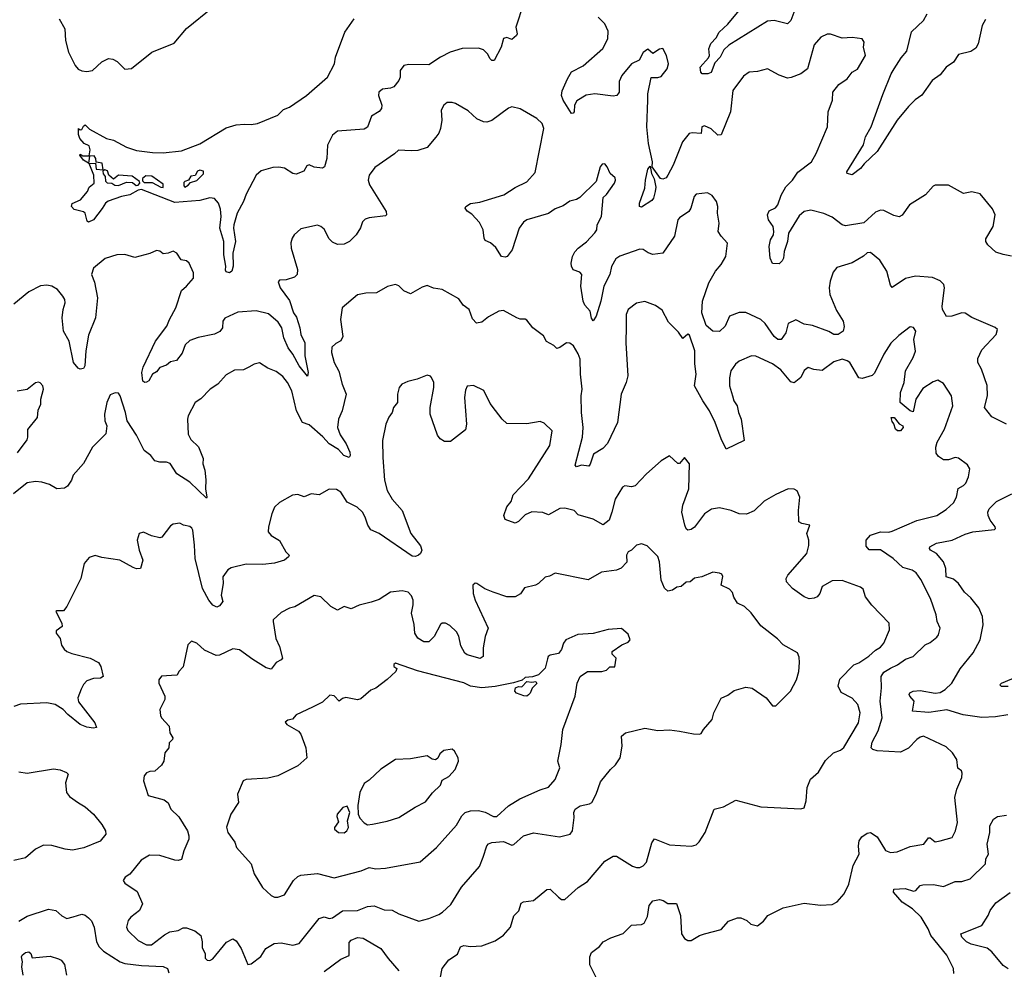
# Model space of a CAD drawing. Extents: x 1954678 to 2060275, y 904822 to 1016299.
# Tile 119 of 256: x 2013131 to 2019061, y 947930 to 953651. Entities that reach past the tile are written whole.
import ezdxf

# ---------------------------------------------------------------- set-up
doc = ezdxf.new("R2010")
doc.units = 0

msp = doc.modelspace()

# ---------------------------------------------------------------- linework, layer by layer
at = {"layer": '0CON20XD'}
for points in [[(2017800.3, 953710.3), (2017775, 953646.7), (2017755, 953626.2), (2017675, 953645.5), (2017635, 953641.5), (2017402.4, 953497.6), (2017371.2, 953468.8), (2017349.1, 953425), (2017318.5, 953391.5), (2017295, 953332.9), (2017275, 953324.6), (2017240.8, 953325), (2017232.9, 953335), (2017229.2, 953365), (2017280, 953420), (2017286, 953435), (2017281.1, 953475), (2017293, 953507), (2017325, 953542), (2017342.9, 953575), (2017395.3, 953624.7), (2017552, 953815)], [(2013368.1, 953655), (2013401.8, 953595), (2013406.9, 953525), (2013425.7, 953455), (2013464.3, 953375), (2013483.6, 953353.6), (2013505, 953342.9), (2013535, 953338.6), (2013570, 953345), (2013625, 953396), (2013666.1, 953416.1), (2013692.3, 953412.3), (2013718.8, 953398.8), (2013765, 953353.3), (2013805, 953357.5), (2013926.7, 953455), (2014061.7, 953508.3), (2014135, 953598), (2014295, 953726)], [(2016165, 953746.7), (2016120, 953605), (2016127.5, 953565), (2016124, 953555), (2016095, 953532), (2016065, 953543.8), (2016045, 953536.7), (2016031.2, 953485), (2015988, 953405), (2015975, 953404.2), (2015965, 953414), (2015948.6, 953445), (2015925, 953468.1), (2015895, 953480), (2015795, 953476.9), (2015724.2, 953454.2), (2015665, 953425.5), (2015595, 953379.4), (2015475, 953380.5), (2015445, 953374), (2015423.1, 953345), (2015422, 953305), (2015414, 953285), (2015385, 953246.7), (2015365, 953238), (2015315, 953231.4), (2015294, 953215), (2015291.4, 953195), (2015311.9, 953135), (2015309.4, 953115), (2015295, 953097.5), (2015249.7, 953070.3), (2015226.6, 953003.4), (2015205, 952992.2), (2015045, 952978.5), (2015015.5, 952955), (2014985.5, 952895), (2014980, 952815), (2014966.2, 952765), (2014955, 952756.2), (2014905, 952762.5), (2014873.6, 952776.4), (2014860.5, 952769.5), (2014841.7, 952738.3), (2014795, 952719.2), (2014775, 952724.2), (2014725, 952756.9), (2014692.2, 952762.2), (2014655, 952760.4), (2014585, 952740), (2014554.4, 952715), (2014495, 952598.8)], [(2019105, 952226.5), (2019054.5, 952235.5), (2019011, 952251), (2018960.9, 952295), (2018950, 952315), (2018949.5, 952330.5), (2018994.3, 952405), (2019005.9, 952475.9), (2018990.7, 952510.7), (2018915, 952602.5), (2018865, 952613.3), (2018815, 952603.3), (2018725, 952653.3), (2018705, 952653.3), (2018645, 952653.3), (2018631.7, 952648.3), (2018586.7, 952595), (2018490, 952535), (2018445, 952473.3), (2018427.7, 952462.3), (2018395, 952471.9), (2018335, 952501.8), (2018315, 952502.9), (2018285, 952491.1), (2018215, 952427.5), (2018105, 952409.6), (2018085, 952415.5), (2018025, 952462), (2017975, 952483.4), (2017895, 952503.1), (2017855, 952495.5), (2017825, 952470), (2017760.6, 952365), (2017754.4, 952314.4), (2017734.6, 952255), (2017730.9, 952215), (2017722.9, 952197.1), (2017705, 952180), (2017665, 952182.5), (2017651.2, 952215), (2017645.7, 952285), (2017652.5, 952325), (2017670.8, 952355), (2017673.5, 952375), (2017668.2, 952405), (2017641.5, 952445), (2017635.6, 952474.4), (2017645, 952499.2), (2017683.6, 952516.4), (2017696.9, 952535), (2017717, 952593), (2017746.2, 952643.8), (2017785, 952683.5), (2017818.1, 952731.9), (2017898.9, 952795), (2017927.8, 952845), (2017997.1, 953005), (2018001.2, 953095), (2018025.6, 953165), (2018029.2, 953215), (2018065, 953261.2), (2018115.6, 953294.4), (2018145.6, 953334.4), (2018177.4, 953352.6), (2018225.7, 953435), (2018214, 953485), (2018218, 953515), (2018205.7, 953535.7), (2018143.9, 953543.9), (2018085, 953539.2), (2018015, 953564.3), (2017995, 953562.5), (2017956.2, 953545), (2017915, 953498.8), (2017875, 953353.8), (2017835.7, 953324.3), (2017777.7, 953302.3), (2017755, 953298.8), (2017705, 953315.8), (2017635, 953354), (2017575, 953338.6), (2017525, 953334), (2017489.7, 953310.3), (2017426.9, 953225), (2017412.5, 953095), (2017355, 952958), (2017335, 952955.8), (2017295, 952994.2), (2017255, 953011.2), (2017240, 953005), (2017235.4, 952964.6), (2017180.9, 952969.1), (2017162.5, 952965), (2017122.9, 952915), (2017066.1, 952773.9), (2017035, 952714), (2017025, 952698), (2017005, 952689.2), (2016990, 952695), (2016940, 952765), (2016941.2, 952795), (2016917.5, 952905), (2016907.1, 953005), (2016914.3, 953165.7), (2016914.3, 953205), (2016935, 953302.5), (2016975, 953302), (2016995, 953308.8), (2017031.4, 953355), (2017038.1, 953385), (2017025.6, 953435), (2017005, 953478), (2016985, 953474), (2016945, 953446.7), (2016915, 953473.8), (2016885, 953453.8), (2016862.7, 953407.3), (2016815, 953384.3), (2016757.8, 953315), (2016742, 953278), (2016740.8, 953215), (2016726.7, 953195), (2016705, 953189.2), (2016595, 953203.1), (2016543.2, 953196.8), (2016487.3, 953162.7), (2016473.1, 953135), (2016470, 953095), (2016465, 953086.7), (2016455, 953086.2), (2016404.6, 953165), (2016393.3, 953195), (2016397.1, 953222.9), (2016430, 953295), (2016455, 953335.8), (2016525, 953373.6), (2016643.1, 953476.9), (2016672.5, 953535), (2016675, 953582.5), (2016655.8, 953625), (2016615, 953665.8)], [(2018947.3, 953652.7), (2018928, 953615), (2018904.6, 953505), (2018890.2, 953479.8), (2018860.2, 953459.8), (2018785, 953440), (2018754.3, 953395), (2018710.8, 953365), (2018675, 953318.6), (2018625.8, 953285), (2018564.8, 953195.2), (2018525, 953168), (2018485, 953128.5), (2018415, 953045.3), (2018295, 952855.7), (2018217, 952783), (2018195.8, 952755), (2018145, 952715.5), (2018113.8, 952723.8), (2018112.5, 952735), (2018213.6, 952896.4), (2018224.4, 952945), (2018260, 953005), (2018329.6, 953200.4), (2018380, 953325), (2018398.2, 953355), (2018440, 953420), (2018475, 953460.8), (2018502.5, 953577.5), (2018575, 953645.8), (2018596.5, 953685)], [(2014495, 952598.8), (2014478.9, 952555), (2014439.6, 952485), (2014420.8, 952415), (2014418, 952395), (2014430.6, 952315), (2014415.5, 952245), (2014416.9, 952165), (2014408.6, 952135), (2014395, 952125.6), (2014375, 952131.4), (2014370.9, 952140.9), (2014372.7, 952165), (2014359.6, 952235), (2014360.3, 952315), (2014335.8, 952395), (2014343.8, 952465), (2014339.7, 952509.7), (2014328, 952545), (2014305, 952574.2), (2014275, 952578.1), (2014215, 952562.1), (2014065, 952550.3), (2013865, 952626.9), (2013845, 952623.1), (2013795, 952595.9), (2013743.8, 952586.2), (2013662.8, 952557.2), (2013646.9, 952545), (2013626.6, 952513.4), (2013575, 952444.2), (2013545, 952431.2), (2013536.2, 952436.2), (2013525, 952486.2), (2013514.1, 952494.1), (2013458.3, 952508.3), (2013443.3, 952525), (2013446.1, 952543.9), (2013496.7, 952565), (2013538.8, 952615), (2013548.8, 952641.2), (2013580, 952665), (2013576.7, 952715), (2013550, 952785), (2013586.8, 952786.8), (2013590.6, 952750.6), (2013633.8, 952746.2), (2013627.1, 952787.1), (2013591.5, 952791.5), (2013590.2, 952815), (2013579.8, 952829.8), (2013550.6, 952829.4), (2013545, 952786), (2013515.6, 952805), (2013492, 952835), (2013495, 952840), (2013511.1, 952831.1), (2013549.4, 952830.6), (2013555.9, 952865.9), (2013550, 952890), (2013519.5, 952905), (2013493.3, 952935), (2013485, 952960), (2013485, 952996.2), (2013495, 952987.5), (2013505, 952990), (2013515, 953010), (2013525, 953016.7), (2013551.7, 952991.7), (2013654.1, 952934.1), (2013695, 952924), (2013775, 952882.9), (2013833.4, 952863.4), (2013930.3, 952849.7), (2013995, 952849.6), (2014105, 952860.5), (2014215, 952902.7), (2014375, 952998.9), (2014435, 953016.7), (2014485, 953022.2), (2014525, 953018.8), (2014563.8, 953026.2), (2014685, 953075.6), (2014720, 953110), (2014755, 953123.3), (2014858.6, 953195), (2014985.3, 953304.7), (2015026.9, 953385), (2015033.5, 953425), (2015088.6, 953575), (2015146.2, 953655)], [(2016609.2, 952415), (2016635.6, 952465), (2016645, 952580), (2016665, 952597.5), (2016713.3, 952665), (2016720, 952685), (2016718.3, 952698.3), (2016687.5, 952725), (2016670, 952765), (2016655, 952783.3), (2016639.3, 952780.7), (2016626.7, 952765), (2016603.6, 952676.4), (2016505, 952580), (2016485, 952566.7), (2016445, 952557.5), (2016405, 952528.5), (2016355, 952511.9), (2016315, 952482.9), (2016185.4, 952444.6), (2016165, 952431.9), (2016139.5, 952395), (2016097.5, 952265), (2016066.7, 952225), (2016055, 952220), (2016032.5, 952225), (2015999.3, 952279.3), (2015965.7, 952305.7), (2015935, 952320), (2015928, 952335), (2015922.5, 952385), (2015899.7, 952429.7), (2015855, 952480), (2015825, 952497.5), (2015813.3, 952515), (2015817.5, 952525), (2015846.1, 952543.9), (2015901.2, 952551.2), (2016046.2, 952595), (2016115, 952640.8), (2016185, 952674), (2016235, 952730), (2016288.6, 952995), (2016277.5, 953025), (2016245.4, 953055.4), (2016145, 953114.3), (2016095, 953126), (2016075, 953117.5), (2015975, 953043.6), (2015945, 953033.3), (2015925, 953034.4), (2015885, 953054.2), (2015832.1, 953102.1), (2015755.5, 953145.5), (2015735, 953152.5), (2015705, 953152), (2015685, 953136.2), (2015669.2, 953105), (2015672.9, 953045), (2015665.5, 952994.5), (2015655, 952966.7), (2015637.3, 952942.7), (2015585, 952880), (2015528.3, 952861.7), (2015488.7, 952861.3), (2015413.3, 952865), (2015388.1, 952841.9), (2015269.1, 952760.9), (2015235.4, 952714.6), (2015230.5, 952685), (2015237.8, 952655), (2015337.5, 952495), (2015340, 952475), (2015335, 952470), (2015235, 952458), (2015211.2, 952448.8), (2015195, 952432.5), (2015183.9, 952396.1), (2015156.7, 952355), (2015116.2, 952315), (2015085, 952298.9), (2015045, 952296.9), (2015015, 952310), (2014995, 952330), (2014965, 952388), (2014945.5, 952405.5), (2014925, 952412.5), (2014825, 952391.2), (2014783.8, 952355), (2014771.2, 952335), (2014764.1, 952305.9), (2014766, 952275), (2014803.8, 952145), (2014801.2, 952115), (2014785, 952098.8), (2014735, 952083.8), (2014695, 952081.2), (2014688.3, 952071.7), (2014700, 952035), (2014755, 951959.2), (2014780, 951885), (2014798.5, 951858.5), (2014817.9, 951795), (2014823.1, 951755), (2014848.4, 951705), (2014847.3, 951625), (2014868.6, 951525), (2014865, 951502.5), (2014815, 951565.8), (2014776.7, 951636.7), (2014747.9, 951675), (2014722.4, 951735), (2014709.3, 951795), (2014688.2, 951828.2), (2014628.7, 951878.7), (2014555, 951895.9), (2014445, 951888.2), (2014366.8, 951853.2), (2014354.3, 951835), (2014351.9, 951795), (2014337, 951773), (2014305, 951756.5), (2014205, 951735.5), (2014155, 951718.1), (2014128.2, 951691.8), (2014108.5, 951641.5), (2014075, 951598), (2014039.5, 951590.5), (2014015, 951568.8), (2013974.2, 951555.8), (2013955, 951530), (2013930, 951515), (2013908, 951475), (2013895, 951467.1), (2013885, 951465.8), (2013873.3, 951473.3), (2013865.7, 951525), (2013875, 951558), (2013948, 951715), (2014017.5, 951805), (2014032.2, 951845), (2014071.9, 951915), (2014105, 952020), (2014136.2, 952045), (2014176.8, 952093.2), (2014177.5, 952125), (2014151.2, 952185), (2014135, 952198), (2014103.9, 952203.9), (2014076.7, 952245), (2014055, 952256.2), (2014025, 952243.3), (2013995, 952240), (2013975, 952256.7), (2013955, 952260), (2013915, 952242.5), (2013825, 952217.5), (2013765, 952236.7), (2013715, 952233.3), (2013645, 952211.2), (2013575.9, 952154.1), (2013563.3, 952115), (2013580.8, 952069.2), (2013598.8, 951975), (2013588.2, 951855), (2013545, 951750), (2013529.2, 951655), (2013524, 951565), (2013515, 951548.8), (2013495, 951546), (2013482.4, 951552.4), (2013455.8, 951585), (2013428.9, 951715), (2013395.6, 951775), (2013387.5, 951855), (2013392.7, 951905), (2013405.6, 951945), (2013402.2, 951965), (2013390, 951985), (2013357.8, 952025), (2013325, 952044.5), (2013295, 952051.5), (2013256.6, 952046.6), (2013185, 952011.1), (2013095, 951937.1)], [(2013725, 952651.1), (2013775, 952672.8), (2013809.2, 952669.2), (2013832.5, 952652.5), (2013845, 952652.9), (2013853.7, 952665), (2013851.6, 952675), (2013807.7, 952707.7), (2013725.9, 952714.1), (2013695, 952689.2), (2013667.2, 952715), (2013660.3, 952740.3), (2013642.8, 952747.2), (2013631.1, 952738.9), (2013632.6, 952722.6), (2013646.1, 952706.1), (2013647.7, 952677.7), (2013658.1, 952668.1), (2013685, 952665.7), (2013703.9, 952653.9), (2013725, 952651.1)], [(2014125, 952642.8), (2014146.2, 952653.8), (2014160.3, 952669.7), (2014197.1, 952682.9), (2014238.2, 952721.8), (2014237.5, 952737.5), (2014215, 952743.7), (2014202.6, 952737.4), (2014188.1, 952711.9), (2014161.1, 952708.9), (2014146.9, 952683.1), (2014125, 952676.6), (2014120.3, 952669.7), (2014118.9, 952648.9), (2014125, 952642.8)], [(2016875, 952521.2), (2016864.4, 952524.4), (2016862.9, 952545), (2016896.2, 952635), (2016899.6, 952685), (2016915, 952750), (2016927.5, 952767.5), (2016936.7, 952725), (2016952.6, 952692.6), (2016961.3, 952641.3), (2016958.9, 952615), (2016948.2, 952575), (2016938.2, 952561.8), (2016875, 952521.2)], [(2013995, 952640.5), (2013995, 952659), (2013927.2, 952707.2), (2013890.3, 952709.7), (2013870.4, 952695), (2013870.2, 952680.2), (2013880.9, 952670.9), (2013929.6, 952669.6), (2013981.2, 952641.2), (2013995, 952640.5)], [(2019073.8, 951215), (2018985, 951258.1), (2018942, 951315), (2018959.3, 951385), (2018957.4, 951447.4), (2018924.7, 951544.7), (2018902.5, 951585), (2018901.1, 951608.9), (2018925, 951661.2), (2019012.5, 951755), (2019020, 951785), (2019007, 951797), (2018865, 951856.7), (2018825, 951882.5), (2018805, 951884.4), (2018745, 951864.7), (2018713.7, 951863.7), (2018689.4, 951905), (2018686.2, 951925), (2018700.9, 952035), (2018697.5, 952055), (2018675, 952078.6), (2018628.3, 952098.3), (2018525.9, 952105.9), (2018465, 952091.4), (2018385, 952036.7), (2018375, 952052.5), (2018354.5, 952135), (2018312.4, 952202.4), (2018255, 952248.1), (2018235, 952246.9), (2018213, 952227), (2018145, 952185.7), (2018052.7, 952157.3), (2018030.9, 952129.1), (2018012.9, 952075), (2018006.9, 952035), (2018010.6, 951995), (2018049.7, 951899.7), (2018091.4, 951835), (2018097.1, 951802.9), (2018090, 951775), (2018060, 951755), (2018035, 951754.6), (2018005, 951771.9), (2017905, 951809.1), (2017855, 951816.7), (2017805, 951842.5), (2017759.7, 951820.3), (2017745.6, 951765), (2017717.5, 951725), (2017697.5, 951725), (2017675, 951742.9), (2017620.1, 951820.1), (2017595, 951844.6), (2017505, 951887.7), (2017465, 951885.9), (2017405.8, 951864.2), (2017379.7, 951805), (2017345, 951772.5), (2017305, 951773.8), (2017265, 951807.8), (2017238.8, 951885), (2017243.1, 951955), (2017281.1, 952065), (2017320.9, 952135), (2017355, 952175.5), (2017383.5, 952225), (2017393.6, 952303.6), (2017355, 952346.7), (2017338.6, 952375), (2017342.9, 952425), (2017334.2, 952485), (2017335.5, 952525.5), (2017326.9, 952555), (2017302.4, 952592.4), (2017272.7, 952607.3), (2017205, 952598.8), (2017193.8, 952585), (2017172.9, 952515), (2017160.8, 952495), (2017105, 952458.1), (2017095.5, 952445), (2017073.9, 952346.1), (2017005, 952244.2), (2016945, 952236.4), (2016915.3, 952245.3), (2016885, 952265.6), (2016865, 952268.1), (2016745, 952226.8), (2016720.4, 952209.6), (2016695.8, 952164.2), (2016685, 952116), (2016648.2, 952045), (2016630.5, 951955), (2016603.8, 951865), (2016585, 951837.5), (2016575, 951852.5), (2016567.5, 951895), (2016535, 951930.6), (2016525.4, 951955), (2016511.2, 952045), (2016516.6, 952116.6), (2016505, 952130), (2016464.3, 952144.3), (2016454, 952165), (2016452.5, 952185), (2016460.4, 952225), (2016475, 952251.9), (2016494.7, 952275.3), (2016545, 952312.2), (2016595, 952366), (2016606.9, 952385), (2016609.2, 952415)], [(2016631.4, 947825), (2016565, 947957.5), (2016565.4, 948005), (2016575, 948031.9), (2016622.7, 948067.3), (2016644.2, 948095.8), (2016690.5, 948119.5), (2016765, 948145.8), (2016815, 948196), (2016875, 948201.2), (2016891.7, 948208.3), (2016912.3, 948247.7), (2016922.9, 948315), (2016945, 948343.1), (2016985, 948351.2), (2017005.9, 948345.9), (2017035, 948326.7), (2017087.7, 948327.7), (2017110.8, 948255), (2017117.1, 948145), (2017135.6, 948115.6), (2017155, 948104.2), (2017175, 948104.2), (2017225, 948134.2), (2017255, 948144.2), (2017355, 948170), (2017400.5, 948219.5), (2017415, 948226.7), (2017455, 948240), (2017475, 948240), (2017510, 948225), (2017535, 948203.1), (2017575, 948191.9), (2017610.5, 948219.5), (2017636.4, 948255), (2017730.1, 948299.9), (2017855, 948328.5), (2017954.1, 948315.9), (2018025, 948321.4), (2018055, 948336), (2018096.2, 948385), (2018125, 948442.5), (2018151.4, 948555), (2018187.1, 948625), (2018182.5, 948675), (2018187.5, 948705), (2018202, 948728), (2018235, 948751.4), (2018255, 948754.2), (2018295, 948728), (2018345, 948646), (2018375, 948634.2), (2018415, 948638), (2018495, 948670.8), (2018575.8, 948684.2), (2018605, 948722.5), (2018615, 948721.4), (2018645, 948699.2), (2018675.6, 948704.4), (2018746.2, 948725), (2018768, 948765), (2018778.9, 948815), (2018762.9, 948965), (2018774.5, 949015), (2018805.8, 949085), (2018807.7, 949112.3), (2018803.3, 949125), (2018782, 949142), (2018776, 949195), (2018749.2, 949235), (2018710.3, 949270.3), (2018575, 949334.3), (2018555, 949329.4), (2018534, 949315), (2018485, 949262), (2018435, 949239.4), (2018295, 949246.5), (2018268.8, 949255), (2018260, 949265), (2018265, 949298.8), (2018302.2, 949367.8), (2018326, 949445), (2018313.4, 949545), (2018321.2, 949625), (2018319.4, 949695), (2018335, 949720), (2018375.6, 949744.4), (2018418.1, 949765), (2018465, 949798.9), (2018512, 949815), (2018583.8, 949885), (2018615, 949900), (2018655, 949932), (2018664.2, 949945), (2018674, 949985), (2018655.9, 950025.9), (2018650, 950065), (2018616.4, 950165), (2018559.2, 950279.2), (2018529.4, 950319.4), (2018506.7, 950335), (2018450.3, 950350.3), (2018392.5, 950405), (2018315, 950457.8), (2018247.1, 950457.1), (2018229.5, 950479.5), (2018228.8, 950515), (2018255, 950545.8), (2018315, 950565.5), (2018365, 950564.4), (2018385, 950570.6), (2018535, 950633.1), (2018655, 950664.6), (2018710.7, 950699.3), (2018755, 950740), (2018773.5, 950775), (2018782.6, 950827.4), (2018816.2, 950843.8), (2018830.2, 950859.8), (2018845, 950897.5), (2018852.5, 950945), (2018839.7, 950969.7), (2018785, 951008.6), (2018765, 951014.3), (2018725, 951000), (2018695, 951000), (2018665, 951020), (2018650.3, 951040.3), (2018649.2, 951075), (2018657.1, 951105), (2018701.1, 951185), (2018751.9, 951325), (2018742.5, 951385), (2018695, 951458.8), (2018661.7, 951478.3), (2018631.7, 951468.3), (2018571.3, 951428.7), (2018527.5, 951365), (2018512.5, 951287.5), (2018495, 951293.8), (2018434.4, 951344.4), (2018436, 951405), (2018458, 951465), (2018466, 951535), (2018511.4, 951615), (2018525.5, 951654.5), (2018516.9, 951725), (2018528.6, 951775), (2018515, 951796.2), (2018495, 951800), (2018425, 951749.2), (2018378.6, 951701.4), (2018335, 951636.2), (2018278.3, 951521.7), (2018265, 951507.5), (2018205, 951488.8), (2018185, 951493.8), (2018130, 951585), (2018115, 951596.7), (2018085, 951605.5), (2018035, 951589.2), (2017965, 951538), (2017913.9, 951543.9), (2017880, 951555), (2017855, 951536.7), (2017835.5, 951494.5), (2017795, 951462.7), (2017775, 951468.5), (2017715, 951540.5), (2017665, 951577.8), (2017565, 951624.2), (2017537.5, 951625), (2017465, 951594), (2017441.2, 951575), (2017414, 951535), (2017405.9, 951494.1), (2017405.7, 951445), (2017423.3, 951385), (2017432.2, 951355), (2017452.9, 951325), (2017459.4, 951285), (2017476.7, 951245), (2017493.3, 951115), (2017385, 951063.3), (2017355, 951126.7), (2017320, 951225), (2017285.3, 951295), (2017244.6, 951355), (2017195.5, 951445), (2017206, 951515), (2017197.5, 951577.5), (2017196.5, 951655), (2017165, 951750.8), (2017155, 951756.2), (2017125, 951730), (2017099.1, 951769.1), (2017038.1, 951828.1), (2017000, 951900), (2016959.7, 951929.7), (2016895, 951952.5), (2016845, 951942.9), (2016795.7, 951905), (2016784.4, 951875), (2016783, 951803), (2016780.9, 951705), (2016794.5, 951505), (2016784.4, 951465), (2016753.6, 951395), (2016731.4, 951225), (2016671.8, 951098.2), (2016642.6, 951067.4), (2016586.1, 951033.9), (2016567.7, 950972.3), (2016558.3, 950961.7), (2016515, 950968.1), (2016485, 950956.7), (2016476.4, 950966.4), (2016520, 951135), (2016524.6, 951195), (2016513.9, 951285), (2016512.7, 951385), (2016518.2, 951425), (2016508.2, 951515), (2016506.6, 951605), (2016495, 951638), (2016465.4, 951685.4), (2016445, 951702), (2016425, 951704), (2016385, 951676.7), (2016365, 951670), (2016348.8, 951688.8), (2016303, 951713), (2016285, 951746), (2016222, 951795), (2016185, 951841.2), (2016175, 951847.5), (2016145, 951846.7), (2016125, 951854.2), (2016045, 951898.6), (2016015.8, 951894.2), (2015955, 951860), (2015915, 951829.2), (2015882.3, 951822.3), (2015857.8, 951847.8), (2015838.1, 951905), (2015801.8, 951931.8), (2015775, 951968.8), (2015675.9, 952025.9), (2015623.9, 952033.9), (2015585, 952050), (2015555, 952040), (2015485, 952000), (2015445, 952017.5), (2015415, 952047.5), (2015395, 952056.2), (2015346.4, 952043.6), (2015280, 952005), (2015215, 952003.8), (2015165, 951993.8), (2015073.8, 951915), (2015063.8, 951845), (2015077.7, 951742.3), (2015064.2, 951715.8), (2015035, 951700.8), (2015011.3, 951678.7), (2015008.1, 951645), (2015025.5, 951585.5), (2015053.7, 951533.7), (2015073.3, 951455), (2015097.9, 951395), (2015074, 951295), (2015051.6, 951245), (2015044.7, 951195), (2015060.9, 951150.9), (2015097.8, 951095), (2015119.4, 951045), (2015121.2, 951025), (2015115, 951013.8), (2015082.5, 951025), (2015051.1, 951061.1), (2014995.4, 951095.4), (2014957.2, 951137.2), (2014875, 951209.2), (2014835, 951224), (2014798.2, 951295), (2014769.2, 951415), (2014744, 951465), (2014715, 951501.2), (2014675, 951531.5), (2014625, 951552.2), (2014575, 951582.9), (2014543.4, 951576.6), (2014511.5, 951558.5), (2014477.9, 951542.1), (2014425, 951539.2), (2014375, 951511.2), (2014324.4, 951455.6), (2014278, 951425), (2014222.5, 951367.5), (2014188, 951345), (2014145.6, 951265), (2014141.1, 951245), (2014144.7, 951154.7), (2014161.9, 951121.9), (2014208.3, 951078.3), (2014236.4, 951006.4), (2014234, 950975), (2014246.5, 950936.5), (2014252.1, 950877.9), (2014248.9, 950825), (2014258.8, 950775), (2014255, 950767.5), (2014155, 950865.8), (2014078, 950915), (2014037.3, 950977.3), (2014015, 950985.5), (2013975, 950985.6), (2013945, 950993.1), (2013920.5, 951025), (2013880.6, 951055), (2013835, 951148.1), (2013777.3, 951235), (2013768.5, 951285), (2013735.8, 951385), (2013725, 951400), (2013705, 951403.3), (2013675, 951390), (2013655.8, 951345), (2013642.5, 951275), (2013644.2, 951235), (2013656.1, 951203.9), (2013650, 951155), (2013569.2, 951075), (2013515, 950978), (2013452.5, 950907.5), (2013443.3, 950876.7), (2013419.1, 950840.9), (2013401.2, 950828.8), (2013355, 950824.2), (2013309.8, 950849.8), (2013265, 950864.3), (2013225, 950868.1), (2013175, 950860), (2013094, 950795)], [(2015662.7, 947872.7), (2015675.5, 947934.5), (2015715, 947987.5), (2015767.4, 948022.6), (2015785, 948065.8), (2015805, 948072.9), (2015845, 948067.3), (2015915, 948072.7), (2015995, 948102.5), (2016045, 948136.2), (2016086.2, 948183.8), (2016106.9, 948253.1), (2016137.7, 948282.3), (2016150.9, 948329.1), (2016165, 948336.9), (2016225, 948344.4), (2016305, 948411.2), (2016325, 948413.8), (2016375, 948364.2), (2016395, 948351.4), (2016415, 948350.6), (2016495, 948422.9), (2016550.7, 948459.3), (2016655, 948582), (2016705, 948611.2), (2016725, 948612), (2016820.9, 948550.9), (2016845, 948542.9), (2016865, 948544.4), (2016885.9, 948554.1), (2016905.4, 948575), (2016938.3, 948691.7), (2016954.4, 948715.6), (2017045, 948680), (2017177.3, 948672.7), (2017205, 948681.2), (2017222.7, 948697.3), (2017258.8, 948755), (2017313.3, 948895), (2017370.3, 948909.7), (2017445, 948949.2), (2017595, 948909.4), (2017835, 948896.7), (2017856.4, 948903.6), (2017868, 948945), (2017873.8, 949025), (2017893.8, 949075), (2017941.1, 949118.9), (2017985, 949189.2), (2018031.4, 949235), (2018075, 949250.9), (2018095, 949266.7), (2018182.3, 949415), (2018192.9, 949475), (2018178.5, 949525), (2018145, 949564.3), (2018078.8, 949598.8), (2018060, 949635), (2018070.9, 949679.1), (2018155, 949764.3), (2018185, 949776.9), (2018245, 949816), (2018285, 949852.9), (2018315, 949871.4), (2018335.4, 949894.6), (2018369.4, 949975), (2018368, 950015), (2018263.8, 950123.8), (2018224.4, 950175), (2018210.3, 950220.3), (2018195, 950232.5), (2018085, 950272.3), (2018025, 950270.4), (2017965, 950236), (2017950, 950195), (2017933.8, 950175), (2017915, 950166), (2017885, 950162.9), (2017855, 950174.3), (2017786, 950225), (2017748.8, 950265), (2017748, 950285), (2017758, 950305), (2017871.4, 950435), (2017883.8, 950483.8), (2017883.3, 950515), (2017871.2, 950555), (2017890, 950605), (2017842.5, 950615), (2017823.8, 950625), (2017822, 950695), (2017828.8, 950775), (2017813, 950813), (2017795, 950822.5), (2017760, 950825), (2017685, 950790), (2017615, 950750), (2017555, 950692), (2017507.6, 950672.4), (2017465, 950673.3), (2017415, 950694.4), (2017345, 950709.6), (2017297.8, 950702.2), (2017255.8, 950675), (2017195, 950594.2), (2017175, 950580), (2017155, 950576), (2017145, 950583.8), (2017136.9, 950605), (2017119.2, 950685), (2017124.6, 950725.4), (2017161.2, 950825), (2017165.7, 950975), (2017135, 951013.3), (2017105, 950976.7), (2017095, 950976.7), (2017045, 951023.8), (2016995, 950993.8), (2016905.6, 950914.4), (2016837, 950843), (2016815, 950835.8), (2016775, 950842.5), (2016762, 950835), (2016718, 950762), (2016696.4, 950685), (2016681.5, 950635), (2016645, 950607.1), (2016585, 950642.7), (2016495, 950668.8), (2016470, 950695), (2016415, 950708.6), (2016385, 950707.1), (2016315, 950667.5), (2016282.1, 950682.1), (2016215, 950687.1), (2016175, 950667.1), (2016135, 950626.9), (2016115, 950618.6), (2016055, 950640), (2016046, 950665), (2016065, 950716.2), (2016091.7, 950748.3), (2016102.2, 950787.8), (2016195.3, 950884.7), (2016324.2, 951085), (2016338, 951175), (2016290.5, 951220.5), (2016265, 951231.2), (2016185, 951215.8), (2016065, 951218.8), (2016036.2, 951245), (2015997.1, 951297.1), (2015965, 951338.8), (2015926.7, 951416.7), (2015865, 951448.1), (2015825.9, 951444.1), (2015815, 951420), (2015810, 951375), (2015822.5, 951215), (2015815, 951180), (2015725, 951109.4), (2015689.7, 951109.7), (2015664, 951125), (2015647.3, 951147.3), (2015602.2, 951275), (2015602.5, 951315), (2015625.7, 951435), (2015625.6, 951465.6), (2015612, 951495), (2015604.2, 951504.2), (2015585, 951509.2), (2015525, 951485.6), (2015468.3, 951471.7), (2015433.3, 951455), (2015416.2, 951435), (2015406, 951395), (2015405.8, 951344.2), (2015381.2, 951315), (2015374, 951285), (2015353.6, 951256.4), (2015336, 951215), (2015316.2, 951115), (2015317.5, 951012.5), (2015327.7, 950877.7), (2015344.5, 950815), (2015373.4, 950763.4), (2015435, 950693.3), (2015485.6, 950555), (2015545, 950481.2), (2015552.9, 950455), (2015545, 950435.6), (2015532.2, 950425), (2015515, 950417.5), (2015495, 950419.2), (2015295, 950555.6), (2015245, 950577.5), (2015226.9, 950605), (2015211.5, 950655), (2015195.5, 950685), (2015163.3, 950715), (2015104.1, 950744.1), (2015065, 950803.8), (2015039.7, 950819.7), (2014995, 950822.5), (2014935, 950788.8), (2014886.4, 950793.6), (2014845, 950776.7), (2014805, 950790), (2014773.8, 950786.2), (2014695, 950742.5), (2014666.4, 950713.6), (2014648.8, 950675), (2014628.6, 950595), (2014628.1, 950565), (2014645, 950544.2), (2014695, 950513.8), (2014733.8, 950445), (2014753.3, 950425), (2014748.8, 950415), (2014725, 950395.7), (2014665, 950377.5), (2014595, 950369.2), (2014495, 950370.6), (2014405, 950348.6), (2014385, 950336.9), (2014354.5, 950295), (2014355.6, 950255), (2014344.2, 950185), (2014353.8, 950145), (2014335, 950120), (2014317.7, 950112.3), (2014295, 950124.3), (2014270.6, 950155), (2014231.1, 950225), (2014187.2, 950405), (2014184, 950485), (2014173.3, 950575), (2014166.8, 950586.8), (2014155, 950596.9), (2014117.5, 950605), (2014095, 950617.5), (2014055, 950612), (2014038.8, 950601.2), (2013985.9, 950534.1), (2013975, 950530), (2013925, 950540.8), (2013877, 950563), (2013850, 950555), (2013838.8, 950515), (2013850, 950455), (2013873.3, 950395), (2013857.5, 950345), (2013835, 950342), (2013815, 950350), (2013734.6, 950394.6), (2013625, 950410.4), (2013585, 950423.1), (2013548.7, 950411.3), (2013520, 950375), (2013500, 950285), (2013414.4, 950115.6), (2013395, 950090), (2013355, 950090), (2013347.5, 950085), (2013383.8, 950015), (2013387.5, 949995), (2013351.2, 949968.8), (2013351.2, 949955), (2013373.6, 949923.6), (2013382.3, 949882.3), (2013398.3, 949858.3), (2013414.3, 949844.3), (2013445, 949832), (2013555, 949804.2), (2013605, 949778), (2013620, 949755), (2013633.3, 949695), (2013617.5, 949685), (2013575, 949681.8), (2013535, 949667.7), (2013515, 949646.9), (2013502, 949618), (2013481.9, 949565), (2013485, 949542.5), (2013582.9, 949415), (2013593, 949387), (2013575, 949382), (2013535, 949388.6), (2013495, 949404.2), (2013420, 949465), (2013392.9, 949495), (2013345, 949526.5), (2013295, 949535.6), (2013135, 949528.5), (2013096.4, 949513.6)], [(2013118.3, 951041.7), (2013175, 951120), (2013180.6, 951135), (2013178.9, 951181.1), (2013237.1, 951255), (2013241.7, 951298.3), (2013257.5, 951335), (2013258, 951365), (2013273.8, 951425), (2013270, 951445), (2013255, 951462.5), (2013245, 951467.5), (2013225, 951463.3), (2013175, 951423.8), (2013115, 951412)], [(2018435, 951174.3), (2018417.5, 951175), (2018406.7, 951185), (2018396.2, 951216.2), (2018385, 951230), (2018380, 951255), (2018397.5, 951255), (2018427, 951217), (2018450, 951205), (2018452.5, 951195), (2018435, 951174.3)], [(2019082.9, 949462.9), (2019008.9, 949451.1), (2018925, 949448.2), (2018814.1, 949464.1), (2018715, 949492.7), (2018606.9, 949476.9), (2018507.5, 949485), (2018518.8, 949545), (2018492, 949575), (2018488, 949585), (2018492, 949595), (2018512.5, 949605), (2018555, 949609.3), (2018645, 949593.8), (2018675, 949597.3), (2018705, 949615.4), (2018745.5, 949655), (2018795, 949740), (2018873.8, 949836.2), (2018916.5, 949915), (2018934.5, 950005), (2018928.8, 950055), (2018908.2, 950108.2), (2018858.8, 950168.8), (2018822.2, 950202.2), (2018785, 950254.5), (2018755, 950280.5), (2018710.6, 950295), (2018709.6, 950345), (2018694.1, 950384.1), (2018652.2, 950435), (2018616.2, 950456.2), (2018610, 950465), (2018612.9, 950475), (2018652.4, 950497.6), (2018748, 950515), (2018825, 950551.8), (2018871.2, 950565), (2019001.1, 950578.9), (2019007.5, 950585), (2019005.7, 950595), (2018976, 950635), (2018962.9, 950665), (2018961.9, 950685), (2018970.8, 950705), (2019015, 950749.2), (2019105.5, 950794.5)], [(2014505, 947960), (2014525, 947962.5), (2014582.7, 948007.3), (2014613.8, 948055), (2014663.3, 948085), (2014705, 948090), (2014775, 948075.5), (2014814.4, 948085.6), (2014935, 948235.7), (2014965, 948247.5), (2014995, 948235.8), (2015015, 948240), (2015075, 948282.2), (2015165, 948285.5), (2015225, 948308.5), (2015265, 948313.6), (2015325, 948288), (2015375, 948286.9), (2015415, 948264.2), (2015535, 948220.8), (2015595, 948235.8), (2015655, 948261.4), (2015678, 948275), (2015728.5, 948321.5), (2015792, 948425), (2015900.7, 948549.3), (2015921.5, 948605), (2015944.1, 948675), (2015955, 948686.5), (2015975, 948693.7), (2016045, 948699.6), (2016095, 948678.8), (2016107.3, 948682.7), (2016165, 948733.5), (2016225, 948752.3), (2016381.9, 948728.1), (2016445.6, 948744.4), (2016459.4, 948765), (2016471.1, 948845), (2016468.1, 948875), (2016475.6, 948894.4), (2016505.7, 948914.3), (2016563.3, 948926.7), (2016575.8, 948935), (2016603.1, 948985), (2016629.6, 949060.4), (2016689.2, 949135), (2016718.8, 949161.2), (2016747.5, 949205), (2016758.6, 949275), (2016755.8, 949334.2), (2016780, 949355), (2016895, 949382.5), (2016975, 949368.8), (2017045, 949372), (2017105, 949365.8), (2017189.5, 949349.5), (2017225, 949346.2), (2017235, 949351.2), (2017248.5, 949375), (2017300.6, 949435), (2017312.2, 949475), (2017355, 949564), (2017395, 949581.9), (2017435, 949609.4), (2017505, 949630), (2017543.2, 949623.2), (2017626.2, 949565), (2017665, 949517.5), (2017685, 949516.7), (2017774.2, 949605.8), (2017809.2, 949675), (2017822.9, 949725), (2017827.9, 949777.9), (2017825, 949810), (2017815, 949836.7), (2017730, 949885), (2017695, 949920.8), (2017595, 949998.8), (2017537.3, 950077.3), (2017495.9, 950115.9), (2017453.8, 950135), (2017432.3, 950172.3), (2017425, 950200), (2017405, 950220), (2017356.7, 950245), (2017366.1, 950296.1), (2017360, 950310), (2017346.2, 950316.2), (2017305, 950322.5), (2017240, 950295), (2017195, 950286.7), (2017170, 950265), (2017145, 950263.3), (2017115, 950236.2), (2017088.3, 950231.7), (2017062.5, 950215), (2017035, 950208.8), (2017015, 950226.7), (2016994.4, 950275), (2016984.5, 950384.5), (2016975, 950418), (2016910.6, 950480.6), (2016875, 950493.3), (2016846.2, 950485), (2016816, 950455), (2016795, 950444.2), (2016785.5, 950425), (2016786.7, 950383.3), (2016753.6, 950346.4), (2016725, 950335.6), (2016635, 950322.9), (2016555, 950275.8), (2016355, 950316), (2016321.7, 950298.3), (2016295, 950292), (2016255, 950254.2), (2016236.7, 950245), (2016171.7, 950228.3), (2016147.7, 950192.3), (2016115.8, 950174.2), (2016065, 950174.3), (2015982.6, 950202.6), (2015933.2, 950223.2), (2015885, 950253.8), (2015873.6, 950256.4), (2015860, 950245), (2015862.5, 950195), (2015874, 950155), (2015951.4, 949985), (2015934.3, 949935), (2015922.5, 949867.5), (2015922.7, 949815), (2015905, 949803.2), (2015825, 949824.4), (2015811.2, 949835), (2015788, 949878), (2015775, 949936.7), (2015762.4, 949962.4), (2015720.5, 950000.5), (2015695, 950014.5), (2015675, 950015.6), (2015665, 950007.5), (2015628.1, 949935), (2015595, 949902.2), (2015565, 949902.2), (2015528.6, 949925), (2015510.5, 949955), (2015506.9, 950006.9), (2015491.5, 950075), (2015500.8, 950125), (2015500, 950155), (2015491.1, 950181.1), (2015471.3, 950201.3), (2015435, 950210.8), (2015365, 950202.9), (2015295, 950157.5), (2015247.6, 950142.4), (2015175, 950124.4), (2015128, 950102), (2015084.4, 950115.6), (2015045, 950092.9), (2015005.7, 950115.7), (2014944.1, 950174.1), (2014905, 950182), (2014787, 950113), (2014755, 950105.8), (2014705, 950080), (2014657.5, 950035), (2014656.7, 950025), (2014673, 949923), (2014696, 949875), (2014713.3, 949805), (2014705.8, 949794.2), (2014675, 949778.8), (2014645, 949738), (2014615, 949747.1), (2014535, 949796.5), (2014455, 949855.6), (2014415, 949860.8), (2014335, 949821.9), (2014315, 949820.6), (2014242.9, 949852.9), (2014197.5, 949895), (2014165, 949907.5), (2014143.3, 949885), (2014115, 949752.5), (2014090, 949725), (2014078.3, 949701.7), (2014045, 949699.5), (2013985, 949696.9), (2013968, 949675), (2013968, 949655), (2014005.8, 949575), (2014004, 949555), (2013975.7, 949495), (2013978.8, 949458.8), (2013984.4, 949444.4), (2014031.2, 949395), (2014034.5, 949355), (2014053.3, 949325), (2014051.1, 949315), (2014031.4, 949295), (2014028.8, 949265), (2014004, 949235), (2013998.6, 949185), (2013985, 949160), (2013945, 949123.3), (2013915, 949122), (2013895, 949113.3), (2013881.2, 949095), (2013876, 949065), (2013905, 948976.7), (2014000.8, 948950.8), (2014024.1, 948934.1), (2014042, 948895), (2014088.3, 948848.3), (2014141.5, 948765), (2014150, 948735), (2014148.5, 948715), (2014118.5, 948645), (2014105, 948592.5), (2014085, 948585.6), (2014065, 948587.8), (2013975, 948616.9), (2013912.2, 948617.8), (2013862.4, 948587.6), (2013795, 948504.2), (2013766.2, 948485), (2013754.2, 948465), (2013765, 948450), (2013839.1, 948399.1), (2013871.4, 948325), (2013852.5, 948285), (2013800.8, 948245), (2013784.2, 948225), (2013774.1, 948184.1), (2013781.2, 948165), (2013845, 948103.1), (2013895, 948077.8), (2013925, 948076.9), (2014002.2, 948137.8), (2014034.6, 948155.4), (2014085, 948164.4), (2014115, 948180.6), (2014135, 948181.1), (2014185, 948162.9), (2014220.8, 948135), (2014230.8, 948095), (2014230.3, 948060.3), (2014248.8, 948025), (2014248.3, 947998.3), (2014260, 947985), (2014275, 947983.8), (2014295, 947993.3), (2014375.8, 948094.2), (2014415, 948113.8), (2014435, 948101.2), (2014465.4, 948055.4), (2014505, 947960)], [(2014685, 948364.3), (2014725, 948378.8), (2014780.6, 948465), (2014805, 948488.9), (2014825, 948498.5), (2014925, 948508.5), (2015025, 948481.1), (2015187, 948523), (2015235, 948544.4), (2015276.6, 948536.6), (2015335, 948540.6), (2015543, 948577), (2015641.2, 948665), (2015761.1, 948798.9), (2015794.5, 948855.5), (2015813.3, 948875), (2015845, 948885.6), (2015895, 948886.9), (2015935, 948877.5), (2015985, 948850.8), (2016005, 948851.4), (2016075, 948914.2), (2016143.6, 948956.4), (2016265, 949012.5), (2016315, 949028), (2016355.5, 949074.5), (2016383.8, 949145), (2016372.9, 949185), (2016392.9, 949285), (2016402, 949375), (2016476, 949575), (2016487.5, 949655), (2016507.5, 949695), (2016550, 949725), (2016636.4, 949723.6), (2016665, 949732.5), (2016685, 949752.5), (2016715, 949752.5), (2016722.5, 949805), (2016699.3, 949829.3), (2016698.8, 949845), (2016758, 949885), (2016795, 949900.9), (2016807.3, 949915), (2016795, 949950), (2016755, 949982.5), (2016675, 949978), (2016585, 949952.5), (2016492.9, 949947.1), (2016420, 949915), (2016406.7, 949895), (2016395, 949857.5), (2016375, 949832.5), (2016325, 949823.3), (2016314, 949815), (2016309.5, 949800.5), (2016296.2, 949745), (2016255.7, 949704.3), (2016218.6, 949691.4), (2016175, 949688.8), (2016157.3, 949672.7), (2016105, 949656.5), (2015995, 949633.8), (2015915, 949626.5), (2015845, 949635.7), (2015805, 949655.5), (2015527.6, 949727.6), (2015395, 949773.8), (2015385, 949766.7), (2015384.2, 949755), (2015402.5, 949742.5), (2015396.7, 949725), (2015345, 949676), (2015275.5, 949624.5), (2015245, 949612.5), (2015185, 949560), (2015165, 949554.4), (2015095, 949568), (2015075, 949562), (2015055, 949545.8), (2015025, 949578), (2014998.8, 949581.2), (2014955, 949538.8), (2014895, 949508.8), (2014795, 949462.5), (2014773.6, 949436.4), (2014745, 949432), (2014730.5, 949419.5), (2014740, 949405), (2014810, 949365), (2014825, 949347.5), (2014853.8, 949265), (2014860, 949205), (2014805, 949156.2), (2014685, 949096), (2014625, 949082), (2014495, 949072.9), (2014476.2, 949065), (2014442, 948985), (2014448.8, 948935), (2014403.3, 948865), (2014377, 948787), (2014384.1, 948754.1), (2014425.7, 948695.7), (2014436.7, 948665), (2014525.5, 948565.5), (2014542, 948505), (2014592.7, 948422.7), (2014644.5, 948374.5), (2014665, 948364.3), (2014685, 948364.3)], [(2019085, 949633.1), (2019045, 949634.3), (2019033.8, 949645), (2019043.8, 949655), (2019145, 949696.7)], [(2016185, 949576.7), (2016167, 949577), (2016123, 949593), (2016112.5, 949605), (2016117.5, 949625), (2016135, 949633.3), (2016155, 949632.5), (2016185, 949663.8), (2016215, 949660), (2016240, 949665), (2016245, 949652.5), (2016216.4, 949623.6), (2016206.1, 949593.9), (2016195, 949583.3), (2016185, 949576.7)], [(2015225, 948801.2), (2015255, 948804), (2015345, 948822), (2015415, 948844), (2015513, 948907), (2015575, 948938.8), (2015617.3, 948992.7), (2015665, 949040), (2015675, 949070), (2015715, 949092.5), (2015753.3, 949135), (2015773.3, 949185), (2015772.5, 949205), (2015750, 949245), (2015735, 949257.5), (2015685, 949247.5), (2015660.7, 949229.3), (2015648.3, 949201.7), (2015635, 949192.5), (2015615, 949196.7), (2015585, 949216.2), (2015485, 949198.8), (2015395, 949193.3), (2015305, 949136.7), (2015235, 949068.8), (2015205, 949050), (2015178.9, 948995), (2015167, 948917), (2015170, 948865), (2015180.4, 948840.4), (2015205, 948812), (2015225, 948801.2)], [(2013125, 949120), (2013175, 949112.5), (2013335, 949138), (2013375, 949132), (2013412.5, 949115), (2013422.5, 949105), (2013407, 949053), (2013412.5, 948995), (2013431.2, 948971.2), (2013484.2, 948934.2), (2013525, 948910), (2013575.5, 948865.5), (2013625, 948803.3), (2013647.5, 948765), (2013650, 948745), (2013615, 948702), (2013518, 948662), (2013448.3, 948648.3), (2013405, 948653.3), (2013325, 948675.5), (2013275, 948678.2), (2013225, 948653.6), (2013165, 948602.1), (2013095, 948585.5)], [(2015085, 948752), (2015102, 948765), (2015110.6, 948785), (2015106, 948825), (2015118.8, 948875), (2015103, 948913), (2015077.5, 948905), (2015043.3, 948865), (2015040.7, 948850.7), (2015051.7, 948818.3), (2015027.5, 948785), (2015027.5, 948775), (2015050, 948755), (2015085, 948752)], [(2018758, 947905), (2018754.3, 947935), (2018715, 948015.8), (2018618.1, 948135), (2018602.7, 948175), (2018561.2, 948245), (2018507.7, 948295), (2018446.2, 948335), (2018394.5, 948395), (2018395, 948413.3), (2018463.7, 948416.3), (2018515, 948400.9), (2018528.6, 948405), (2018555, 948434.4), (2018569.8, 948440.2), (2018635, 948440.8), (2018695, 948429.5), (2018765, 948459.2), (2018805, 948460), (2018855, 948475.8), (2018948.6, 948565), (2018950, 948595), (2018966, 948624), (2018958.7, 948685), (2018974.6, 948755), (2018974.5, 948795), (2018996.2, 948835), (2019019.5, 948850.5), (2019075, 948858)], [(2019085, 947933.3), (2019055, 947953.3), (2018985.3, 948035.3), (2018957.9, 948057.9), (2018861.7, 948081.7), (2018832.5, 948095), (2018804.4, 948125), (2018800, 948145), (2018925.7, 948194.3), (2018964.3, 948255), (2018975.6, 948285), (2019009.9, 948330.1), (2019095.9, 948394.1)], [(2013125, 948219.6), (2013175, 948250.9), (2013305, 948293.1), (2013348.8, 948285), (2013385, 948252.5), (2013415, 948235.8), (2013453.1, 948246.9), (2013505, 948263.1), (2013525, 948257.5), (2013545, 948241.4), (2013562.4, 948222.4), (2013580, 948185), (2013592.5, 948095), (2013609.5, 948065), (2013635, 948039.1), (2013735, 947976.2), (2013765, 947965.9), (2013865, 947953.1), (2013995, 947948.1), (2014020, 947935), (2014028.7, 947908.7)], [(2014965, 947917.5), (2015065, 947992.5), (2015115, 948014.3), (2015115, 948091.2), (2015127.5, 948105), (2015165, 948122.1), (2015198.5, 948118.5), (2015305.8, 948055.8), (2015350, 947995), (2015415, 947921.9)], [(2013152.2, 947895), (2013144.5, 947945), (2013148, 947975), (2013141.5, 948005), (2013145.8, 948015), (2013165, 948030.8), (2013185, 948036), (2013197.5, 948025), (2013205, 948000), (2013315, 948010), (2013364.3, 947994.3), (2013381.2, 947985), (2013399.7, 947959.7), (2013412, 947895)]]:
    msp.add_lwpolyline(points, dxfattribs=at)

doc.saveas('drawing.dxf')
